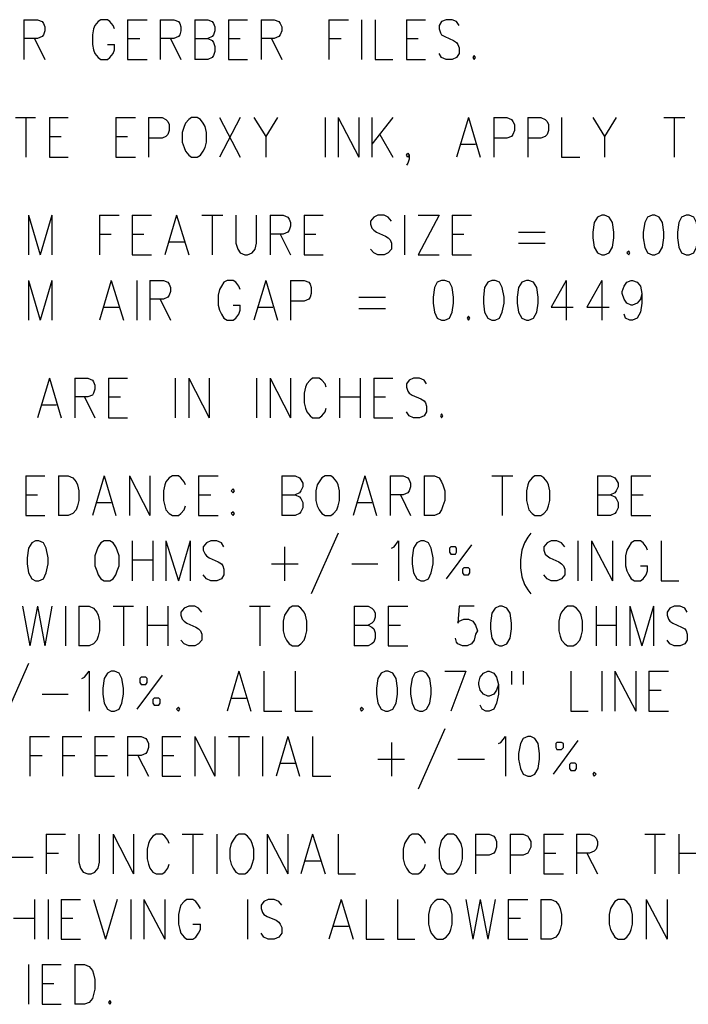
# Model space of a CAD drawing. Extents: x 11.9 to 28.1, y 10.8 to 21.2.
# Tile 35 of 43: x 25.1 to 26.2, y 16.6 to 18.1. Entities that reach past the tile are written whole.
import ezdxf

# ---------------------------------------------------------------- set-up
doc = ezdxf.new("R2010")
doc.units = 0
doc.header["$MEASUREMENT"] = 0
doc.layers.add('LAYNR1', color=2, linetype='Continuous')

msp = doc.modelspace()

# ---------------------------------------------------------------- linework, layer by layer
at = {"layer": 'LAYNR1', "color": 7}
for points in [[(25.153, 18.15), (25.153, 18.089)], [(25.153, 18.15), (25.174, 18.15), (25.181, 18.147), (25.183, 18.144), (25.185, 18.139), (25.185, 18.133), (25.183, 18.127), (25.181, 18.124), (25.174, 18.121), (25.153, 18.121)], [(25.292, 18.136), (25.29, 18.141), (25.285, 18.147), (25.281, 18.15), (25.271, 18.15), (25.267, 18.147), (25.262, 18.141), (25.26, 18.136)], [(25.312, 18.15), (25.312, 18.089)], [(25.312, 18.15), (25.342, 18.15)], [(25.362, 18.15), (25.362, 18.089)], [(25.362, 18.15), (25.383, 18.15), (25.39, 18.147), (25.392, 18.144), (25.394, 18.139), (25.394, 18.133), (25.392, 18.127), (25.39, 18.124), (25.383, 18.121), (25.362, 18.121)], [(25.415, 18.15), (25.415, 18.089)], [(25.415, 18.15), (25.435, 18.15), (25.442, 18.147), (25.444, 18.144), (25.446, 18.139), (25.446, 18.133), (25.444, 18.127), (25.442, 18.124), (25.435, 18.121)], [(25.467, 18.15), (25.467, 18.089)], [(25.467, 18.15), (25.496, 18.15)], [(25.517, 18.15), (25.517, 18.089)], [(25.517, 18.15), (25.537, 18.15), (25.544, 18.147), (25.546, 18.144), (25.549, 18.139), (25.549, 18.133), (25.546, 18.127), (25.544, 18.124), (25.537, 18.121), (25.517, 18.121)], [(25.621, 18.15), (25.621, 18.089)], [(25.621, 18.15), (25.651, 18.15)], [(25.671, 18.15), (25.671, 18.089)], [(25.692, 18.15), (25.692, 18.089)], [(25.74, 18.15), (25.74, 18.089)], [(25.74, 18.15), (25.769, 18.15)], [(25.821, 18.141), (25.817, 18.147), (25.81, 18.15), (25.801, 18.15), (25.794, 18.147), (25.79, 18.141), (25.79, 18.136)], [(25.26, 18.136), (25.258, 18.127), (25.258, 18.112)], [(25.79, 18.136), (25.792, 18.13), (25.794, 18.127), (25.799, 18.124), (25.812, 18.118), (25.817, 18.115), (25.819, 18.112)], [(25.169, 18.121), (25.185, 18.089)], [(25.312, 18.121), (25.331, 18.121)], [(25.378, 18.121), (25.394, 18.089)], [(25.415, 18.121), (25.435, 18.121), (25.442, 18.118), (25.444, 18.115), (25.446, 18.109), (25.446, 18.101), (25.444, 18.095), (25.442, 18.092), (25.435, 18.089)], [(25.467, 18.121), (25.485, 18.121)], [(25.533, 18.121), (25.549, 18.089)], [(25.621, 18.121), (25.64, 18.121)], [(25.74, 18.121), (25.758, 18.121)], [(25.258, 18.112), (25.26, 18.104), (25.262, 18.098), (25.267, 18.092), (25.271, 18.089)], [(25.281, 18.089), (25.285, 18.092), (25.29, 18.098), (25.292, 18.104), (25.292, 18.112)], [(25.281, 18.112), (25.292, 18.112)], [(25.819, 18.112), (25.821, 18.107), (25.821, 18.098), (25.817, 18.092), (25.81, 18.089)], [(25.271, 18.089), (25.281, 18.089)], [(25.312, 18.089), (25.342, 18.089)], [(25.435, 18.089), (25.415, 18.089)], [(25.467, 18.089), (25.496, 18.089)], [(25.692, 18.089), (25.719, 18.089)], [(25.74, 18.089), (25.769, 18.089)], [(25.801, 18.089), (25.794, 18.092), (25.79, 18.098)], [(25.81, 18.089), (25.801, 18.089)], [(25.844, 18.095), (25.842, 18.092), (25.844, 18.089)], [(25.844, 18.089), (25.846, 18.092), (25.844, 18.095)], [(25.14, 18), (25.171, 18)], [(25.156, 18), (25.156, 17.939)], [(25.192, 18), (25.192, 17.939)], [(25.192, 18), (25.221, 18)], [(25.294, 18), (25.294, 17.939)], [(25.294, 18), (25.324, 18)], [(25.344, 18), (25.344, 17.939)], [(25.344, 18), (25.365, 18), (25.371, 17.997), (25.374, 17.994), (25.376, 17.989), (25.376, 17.98), (25.374, 17.974), (25.371, 17.971), (25.365, 17.968), (25.344, 17.968)], [(25.41, 18), (25.406, 17.997), (25.401, 17.991), (25.399, 17.986)], [(25.431, 17.986), (25.428, 17.991), (25.424, 17.997), (25.419, 18), (25.41, 18)], [(25.453, 18), (25.485, 17.939)], [(25.485, 18), (25.453, 17.939)], [(25.506, 18), (25.524, 17.971), (25.524, 17.939)], [(25.542, 18), (25.524, 17.971)], [(25.615, 18), (25.615, 17.939)], [(25.635, 18), (25.635, 17.939)], [(25.635, 18), (25.667, 17.939)], [(25.667, 18), (25.667, 17.939)], [(25.687, 18), (25.687, 17.939)], [(25.719, 18), (25.687, 17.959)], [(25.835, 18), (25.817, 17.939)], [(25.835, 18), (25.853, 17.939)], [(25.874, 18), (25.874, 17.939)], [(25.874, 18), (25.894, 18), (25.901, 17.997), (25.903, 17.994), (25.906, 17.989), (25.906, 17.98), (25.903, 17.974), (25.901, 17.971), (25.894, 17.968), (25.874, 17.968)], [(25.926, 18), (25.926, 17.939)], [(25.926, 18), (25.946, 18), (25.953, 17.997), (25.956, 17.994), (25.958, 17.989), (25.958, 17.98), (25.956, 17.974), (25.953, 17.971), (25.946, 17.968), (25.926, 17.968)], [(25.978, 18), (25.978, 17.939)], [(26.026, 18), (26.044, 17.971), (26.044, 17.939)], [(26.062, 18), (26.044, 17.971)], [(26.135, 18), (26.167, 18)], [(26.151, 18), (26.151, 17.939)], [(25.399, 17.986), (25.396, 17.977), (25.396, 17.962)], [(25.433, 17.962), (25.433, 17.977), (25.431, 17.986)], [(25.192, 17.971), (25.21, 17.971)], [(25.294, 17.971), (25.312, 17.971)], [(25.699, 17.974), (25.719, 17.939)], [(25.396, 17.962), (25.399, 17.954), (25.401, 17.948), (25.406, 17.942), (25.41, 17.939)], [(25.419, 17.939), (25.424, 17.942), (25.428, 17.948), (25.431, 17.954), (25.433, 17.962)], [(25.824, 17.959), (25.846, 17.959)], [(25.192, 17.939), (25.221, 17.939)], [(25.294, 17.939), (25.324, 17.939)], [(25.41, 17.939), (25.419, 17.939)], [(25.742, 17.939), (25.74, 17.942), (25.742, 17.945), (25.744, 17.942), (25.744, 17.936), (25.742, 17.93), (25.74, 17.927)], [(25.744, 17.942), (25.742, 17.939)], [(25.978, 17.939), (26.006, 17.939)], [(25.16, 17.85), (25.16, 17.789)], [(25.16, 17.85), (25.178, 17.789)], [(25.196, 17.85), (25.178, 17.789)], [(25.196, 17.85), (25.196, 17.789)], [(25.269, 17.85), (25.269, 17.789)], [(25.269, 17.85), (25.299, 17.85)], [(25.319, 17.85), (25.319, 17.789)], [(25.319, 17.85), (25.349, 17.85)], [(25.387, 17.85), (25.369, 17.789)], [(25.387, 17.85), (25.406, 17.789)], [(25.426, 17.85), (25.458, 17.85)], [(25.442, 17.85), (25.442, 17.789)], [(25.478, 17.85), (25.478, 17.807), (25.481, 17.798), (25.485, 17.792), (25.492, 17.789)], [(25.496, 17.789), (25.503, 17.792), (25.508, 17.798), (25.51, 17.807), (25.51, 17.85)], [(25.531, 17.85), (25.531, 17.789)], [(25.531, 17.85), (25.551, 17.85), (25.558, 17.847), (25.56, 17.844), (25.562, 17.839), (25.562, 17.833), (25.56, 17.827), (25.558, 17.824), (25.551, 17.821), (25.531, 17.821)], [(25.583, 17.85), (25.583, 17.789)], [(25.583, 17.85), (25.612, 17.85)], [(25.717, 17.841), (25.712, 17.847), (25.706, 17.85), (25.696, 17.85), (25.69, 17.847), (25.685, 17.841), (25.685, 17.836)], [(25.737, 17.85), (25.737, 17.789)], [(25.79, 17.85), (25.758, 17.789)], [(25.758, 17.85), (25.79, 17.85)], [(25.81, 17.85), (25.81, 17.789)], [(25.81, 17.85), (25.84, 17.85)], [(26.04, 17.85), (26.033, 17.847), (26.028, 17.839), (26.026, 17.824), (26.026, 17.815), (26.028, 17.801), (26.033, 17.792), (26.04, 17.789)], [(26.044, 17.789), (26.051, 17.792), (26.056, 17.801), (26.058, 17.815), (26.058, 17.824), (26.056, 17.839), (26.051, 17.847), (26.044, 17.85), (26.04, 17.85)], [(26.117, 17.85), (26.11, 17.847), (26.106, 17.839), (26.103, 17.824), (26.103, 17.815), (26.106, 17.801), (26.11, 17.792), (26.117, 17.789)], [(26.121, 17.789), (26.128, 17.792), (26.133, 17.801), (26.135, 17.815), (26.135, 17.824), (26.133, 17.839), (26.128, 17.847), (26.121, 17.85), (26.117, 17.85)], [(26.169, 17.85), (26.162, 17.847), (26.158, 17.839), (26.156, 17.824), (26.156, 17.815), (26.158, 17.801), (26.162, 17.792), (26.169, 17.789)], [(26.174, 17.789), (26.181, 17.792), (26.185, 17.801), (26.187, 17.815), (26.187, 17.824), (26.185, 17.839), (26.181, 17.847), (26.174, 17.85), (26.169, 17.85)], [(25.685, 17.836), (25.687, 17.83), (25.69, 17.827), (25.694, 17.824), (25.708, 17.818), (25.712, 17.815), (25.715, 17.812)], [(25.269, 17.821), (25.287, 17.821)], [(25.319, 17.821), (25.337, 17.821)], [(25.546, 17.821), (25.562, 17.789)], [(25.583, 17.821), (25.601, 17.821)], [(25.81, 17.821), (25.828, 17.821)], [(25.912, 17.824), (25.953, 17.824)], [(25.376, 17.809), (25.399, 17.809)], [(25.715, 17.812), (25.717, 17.807), (25.717, 17.798), (25.712, 17.792), (25.706, 17.789)], [(25.912, 17.807), (25.953, 17.807)], [(25.319, 17.789), (25.349, 17.789)], [(25.492, 17.789), (25.496, 17.789)], [(25.583, 17.789), (25.612, 17.789)], [(25.696, 17.789), (25.69, 17.792), (25.685, 17.798)], [(25.706, 17.789), (25.696, 17.789)], [(25.758, 17.789), (25.79, 17.789)], [(25.81, 17.789), (25.84, 17.789)], [(26.04, 17.789), (26.044, 17.789)], [(26.081, 17.795), (26.078, 17.792), (26.081, 17.789)], [(26.081, 17.789), (26.083, 17.792), (26.081, 17.795)], [(26.117, 17.789), (26.121, 17.789)], [(26.169, 17.789), (26.174, 17.789)], [(25.16, 17.75), (25.16, 17.689)], [(25.16, 17.75), (25.178, 17.689)], [(25.196, 17.75), (25.178, 17.689)], [(25.196, 17.75), (25.196, 17.689)], [(25.287, 17.75), (25.269, 17.689)], [(25.287, 17.75), (25.306, 17.689)], [(25.326, 17.75), (25.326, 17.689)], [(25.346, 17.75), (25.346, 17.689)], [(25.346, 17.75), (25.367, 17.75), (25.374, 17.747), (25.376, 17.744), (25.378, 17.739), (25.378, 17.733), (25.376, 17.727), (25.374, 17.724), (25.367, 17.721), (25.346, 17.721)], [(25.485, 17.736), (25.483, 17.741), (25.478, 17.747), (25.474, 17.75), (25.465, 17.75), (25.46, 17.747), (25.456, 17.741), (25.453, 17.736)], [(25.524, 17.75), (25.506, 17.689)], [(25.524, 17.75), (25.542, 17.689)], [(25.562, 17.75), (25.562, 17.689)], [(25.562, 17.75), (25.583, 17.75), (25.59, 17.747), (25.592, 17.744), (25.594, 17.739), (25.594, 17.73), (25.592, 17.724), (25.59, 17.721), (25.583, 17.718), (25.562, 17.718)], [(25.794, 17.75), (25.787, 17.747), (25.783, 17.739), (25.781, 17.724), (25.781, 17.715), (25.783, 17.701), (25.787, 17.692), (25.794, 17.689)], [(25.799, 17.689), (25.806, 17.692), (25.81, 17.701), (25.812, 17.715), (25.812, 17.724), (25.81, 17.739), (25.806, 17.747), (25.799, 17.75), (25.794, 17.75)], [(25.871, 17.75), (25.865, 17.747), (25.86, 17.739), (25.858, 17.724), (25.858, 17.715), (25.86, 17.701), (25.865, 17.692), (25.871, 17.689)], [(25.876, 17.689), (25.883, 17.692), (25.887, 17.701), (25.89, 17.715), (25.89, 17.724), (25.887, 17.739), (25.883, 17.747), (25.876, 17.75), (25.871, 17.75)], [(25.924, 17.75), (25.917, 17.747), (25.912, 17.739), (25.91, 17.724), (25.91, 17.715), (25.912, 17.701), (25.917, 17.692), (25.924, 17.689)], [(25.928, 17.689), (25.935, 17.692), (25.94, 17.701), (25.942, 17.715), (25.942, 17.724), (25.94, 17.739), (25.935, 17.747), (25.928, 17.75), (25.924, 17.75)], [(25.985, 17.75), (25.962, 17.709), (25.996, 17.709)], [(25.985, 17.75), (25.985, 17.689)], [(26.04, 17.75), (26.017, 17.709), (26.051, 17.709)], [(26.04, 17.75), (26.04, 17.689)], [(26.085, 17.712), (26.078, 17.715), (26.074, 17.721), (26.071, 17.73), (26.071, 17.733), (26.074, 17.741), (26.078, 17.747), (26.085, 17.75), (26.087, 17.75), (26.094, 17.747), (26.099, 17.741), (26.101, 17.73), (26.101, 17.715), (26.099, 17.701), (26.094, 17.692), (26.087, 17.689)], [(25.453, 17.736), (25.451, 17.727), (25.451, 17.712)], [(26.101, 17.73), (26.099, 17.721), (26.094, 17.715), (26.087, 17.712)], [(25.276, 17.709), (25.299, 17.709)], [(25.362, 17.721), (25.378, 17.689)], [(25.451, 17.712), (25.453, 17.704), (25.456, 17.698), (25.46, 17.692), (25.465, 17.689)], [(25.474, 17.689), (25.478, 17.692), (25.483, 17.698), (25.485, 17.704), (25.485, 17.712)], [(25.474, 17.712), (25.485, 17.712)], [(25.512, 17.709), (25.535, 17.709)], [(25.667, 17.724), (25.708, 17.724)], [(26.087, 17.712), (26.085, 17.712)], [(25.667, 17.707), (25.708, 17.707)], [(25.835, 17.695), (25.833, 17.692), (25.835, 17.689)], [(25.835, 17.689), (25.837, 17.692), (25.835, 17.695)], [(26.083, 17.689), (26.076, 17.692), (26.074, 17.698)], [(25.465, 17.689), (25.474, 17.689)], [(25.794, 17.689), (25.799, 17.689)], [(25.871, 17.689), (25.876, 17.689)], [(25.924, 17.689), (25.928, 17.689)], [(26.087, 17.689), (26.083, 17.689)], [(25.192, 17.6), (25.174, 17.539)], [(25.192, 17.6), (25.21, 17.539)], [(25.231, 17.6), (25.231, 17.539)], [(25.231, 17.6), (25.251, 17.6), (25.258, 17.597), (25.26, 17.594), (25.262, 17.589), (25.262, 17.583), (25.26, 17.577), (25.258, 17.574), (25.251, 17.571), (25.231, 17.571)], [(25.283, 17.6), (25.283, 17.539)], [(25.283, 17.6), (25.312, 17.6)], [(25.385, 17.6), (25.385, 17.539)], [(25.406, 17.6), (25.406, 17.539)], [(25.406, 17.6), (25.437, 17.539)], [(25.437, 17.6), (25.437, 17.539)], [(25.51, 17.6), (25.51, 17.539)], [(25.531, 17.6), (25.531, 17.539)], [(25.531, 17.6), (25.562, 17.539)], [(25.562, 17.6), (25.562, 17.539)], [(25.617, 17.586), (25.615, 17.591), (25.61, 17.597), (25.606, 17.6), (25.596, 17.6), (25.592, 17.597), (25.587, 17.591), (25.585, 17.586)], [(25.637, 17.6), (25.637, 17.539)], [(25.669, 17.6), (25.669, 17.539)], [(25.69, 17.6), (25.69, 17.539)], [(25.69, 17.6), (25.719, 17.6)], [(25.771, 17.591), (25.767, 17.597), (25.76, 17.6), (25.751, 17.6), (25.744, 17.597), (25.74, 17.591), (25.74, 17.586)], [(25.585, 17.586), (25.583, 17.577), (25.583, 17.562)], [(25.74, 17.586), (25.742, 17.58), (25.744, 17.577), (25.749, 17.574), (25.762, 17.568), (25.767, 17.565), (25.769, 17.562)], [(25.181, 17.559), (25.203, 17.559)], [(25.246, 17.571), (25.262, 17.539)], [(25.283, 17.571), (25.301, 17.571)], [(25.583, 17.562), (25.585, 17.554), (25.587, 17.548), (25.592, 17.542), (25.596, 17.539)], [(25.637, 17.571), (25.669, 17.571)], [(25.69, 17.571), (25.708, 17.571)], [(25.769, 17.562), (25.771, 17.557), (25.771, 17.548), (25.767, 17.542), (25.76, 17.539)], [(25.606, 17.539), (25.61, 17.542), (25.615, 17.548), (25.617, 17.554)], [(25.751, 17.539), (25.744, 17.542), (25.74, 17.548)], [(25.794, 17.545), (25.792, 17.542), (25.794, 17.539)], [(25.794, 17.539), (25.796, 17.542), (25.794, 17.545)], [(25.283, 17.539), (25.312, 17.539)], [(25.596, 17.539), (25.606, 17.539)], [(25.69, 17.539), (25.719, 17.539)], [(25.76, 17.539), (25.751, 17.539)], [(25.156, 17.45), (25.156, 17.389)], [(25.156, 17.45), (25.185, 17.45)], [(25.206, 17.45), (25.206, 17.389)], [(25.206, 17.45), (25.221, 17.45), (25.228, 17.447), (25.233, 17.441), (25.235, 17.436)], [(25.276, 17.45), (25.258, 17.389)], [(25.276, 17.45), (25.294, 17.389)], [(25.315, 17.45), (25.315, 17.389)], [(25.315, 17.45), (25.346, 17.389)], [(25.346, 17.45), (25.346, 17.389)], [(25.401, 17.436), (25.399, 17.441), (25.394, 17.447), (25.39, 17.45), (25.381, 17.45), (25.376, 17.447), (25.371, 17.441), (25.369, 17.436)], [(25.421, 17.45), (25.421, 17.389)], [(25.421, 17.45), (25.451, 17.45)], [(25.549, 17.45), (25.549, 17.389)], [(25.549, 17.45), (25.569, 17.45), (25.576, 17.447), (25.578, 17.444), (25.581, 17.439), (25.581, 17.433), (25.578, 17.427), (25.576, 17.424), (25.569, 17.421)], [(25.615, 17.45), (25.61, 17.447), (25.606, 17.441), (25.603, 17.436)], [(25.635, 17.436), (25.633, 17.441), (25.628, 17.447), (25.624, 17.45), (25.615, 17.45)], [(25.676, 17.45), (25.658, 17.389)], [(25.676, 17.45), (25.694, 17.389)], [(25.715, 17.45), (25.715, 17.389)], [(25.715, 17.45), (25.735, 17.45), (25.742, 17.447), (25.744, 17.444), (25.746, 17.439), (25.746, 17.433), (25.744, 17.427), (25.742, 17.424), (25.735, 17.421), (25.715, 17.421)], [(25.767, 17.45), (25.767, 17.389)], [(25.767, 17.45), (25.783, 17.45), (25.79, 17.447), (25.794, 17.441), (25.796, 17.436)], [(25.871, 17.45), (25.903, 17.45)], [(25.887, 17.45), (25.887, 17.389)], [(25.937, 17.45), (25.933, 17.447), (25.928, 17.441), (25.926, 17.436)], [(25.958, 17.436), (25.956, 17.441), (25.951, 17.447), (25.946, 17.45), (25.937, 17.45)], [(26.033, 17.45), (26.033, 17.389)], [(26.033, 17.45), (26.053, 17.45), (26.06, 17.447), (26.062, 17.444), (26.065, 17.439), (26.065, 17.433), (26.062, 17.427), (26.06, 17.424), (26.053, 17.421)], [(26.085, 17.45), (26.085, 17.389)], [(26.085, 17.45), (26.115, 17.45)], [(25.235, 17.436), (25.237, 17.427), (25.237, 17.412)], [(25.369, 17.436), (25.367, 17.427), (25.367, 17.412)], [(25.603, 17.436), (25.601, 17.427), (25.601, 17.412)], [(25.637, 17.412), (25.637, 17.427), (25.635, 17.436)], [(25.796, 17.436), (25.799, 17.427), (25.799, 17.412)], [(25.926, 17.436), (25.924, 17.427), (25.924, 17.412)], [(25.96, 17.412), (25.96, 17.427), (25.958, 17.436)], [(25.156, 17.421), (25.174, 17.421)], [(25.237, 17.412), (25.235, 17.404), (25.233, 17.398), (25.228, 17.392), (25.221, 17.389)], [(25.265, 17.409), (25.287, 17.409)], [(25.367, 17.412), (25.369, 17.404), (25.371, 17.398), (25.376, 17.392), (25.381, 17.389)], [(25.421, 17.421), (25.44, 17.421)], [(25.549, 17.421), (25.569, 17.421), (25.576, 17.418), (25.578, 17.415), (25.581, 17.409), (25.581, 17.401), (25.578, 17.395), (25.576, 17.392), (25.569, 17.389)], [(25.601, 17.412), (25.603, 17.404), (25.606, 17.398), (25.61, 17.392), (25.615, 17.389)], [(25.624, 17.389), (25.628, 17.392), (25.633, 17.398), (25.635, 17.404), (25.637, 17.412)], [(25.665, 17.409), (25.687, 17.409)], [(25.731, 17.421), (25.746, 17.389)], [(25.799, 17.412), (25.796, 17.404), (25.794, 17.398), (25.79, 17.392), (25.783, 17.389)], [(25.924, 17.412), (25.926, 17.404), (25.928, 17.398), (25.933, 17.392), (25.937, 17.389)], [(25.946, 17.389), (25.951, 17.392), (25.956, 17.398), (25.958, 17.404), (25.96, 17.412)], [(26.033, 17.421), (26.053, 17.421), (26.06, 17.418), (26.062, 17.415), (26.065, 17.409), (26.065, 17.401), (26.062, 17.395), (26.06, 17.392), (26.053, 17.389)], [(26.085, 17.421), (26.103, 17.421)], [(25.39, 17.389), (25.394, 17.392), (25.399, 17.398), (25.401, 17.404)], [(25.474, 17.395), (25.471, 17.392), (25.474, 17.389)], [(25.474, 17.389), (25.476, 17.392), (25.474, 17.395)], [(25.156, 17.389), (25.185, 17.389)], [(25.221, 17.389), (25.206, 17.389)], [(25.381, 17.389), (25.39, 17.389)], [(25.421, 17.389), (25.451, 17.389)], [(25.569, 17.389), (25.549, 17.389)], [(25.615, 17.389), (25.624, 17.389)], [(25.783, 17.389), (25.767, 17.389)], [(25.937, 17.389), (25.946, 17.389)], [(26.053, 17.389), (26.033, 17.389)], [(26.085, 17.389), (26.115, 17.389)], [(25.635, 17.362), (25.594, 17.269)], [(25.931, 17.362), (25.926, 17.356), (25.921, 17.347), (25.917, 17.336)], [(25.171, 17.35), (25.165, 17.347), (25.16, 17.339), (25.158, 17.324), (25.158, 17.315), (25.16, 17.301), (25.165, 17.292), (25.171, 17.289)], [(25.176, 17.289), (25.183, 17.292), (25.187, 17.301), (25.19, 17.315), (25.19, 17.324), (25.187, 17.339), (25.183, 17.347), (25.176, 17.35), (25.171, 17.35)], [(25.276, 17.35), (25.271, 17.347), (25.267, 17.341), (25.265, 17.336)], [(25.296, 17.336), (25.294, 17.341), (25.29, 17.347), (25.285, 17.35), (25.276, 17.35)], [(25.319, 17.35), (25.319, 17.289)], [(25.351, 17.35), (25.351, 17.289)], [(25.371, 17.35), (25.371, 17.289)], [(25.371, 17.35), (25.39, 17.289)], [(25.408, 17.35), (25.39, 17.289)], [(25.408, 17.35), (25.408, 17.289)], [(25.46, 17.341), (25.456, 17.347), (25.449, 17.35), (25.44, 17.35), (25.433, 17.347), (25.428, 17.341), (25.428, 17.336)], [(25.717, 17.339), (25.721, 17.341), (25.728, 17.35), (25.728, 17.289)], [(25.762, 17.35), (25.756, 17.347), (25.751, 17.339), (25.749, 17.324), (25.749, 17.315), (25.751, 17.301), (25.756, 17.292), (25.762, 17.289)], [(25.767, 17.289), (25.774, 17.292), (25.778, 17.301), (25.781, 17.315), (25.781, 17.324), (25.778, 17.339), (25.774, 17.347), (25.767, 17.35), (25.762, 17.35)], [(25.983, 17.341), (25.978, 17.347), (25.971, 17.35), (25.962, 17.35), (25.956, 17.347), (25.951, 17.341), (25.951, 17.336)], [(26.003, 17.35), (26.003, 17.289)], [(26.024, 17.35), (26.024, 17.289)], [(26.024, 17.35), (26.056, 17.289)], [(26.056, 17.35), (26.056, 17.289)], [(26.11, 17.336), (26.108, 17.341), (26.103, 17.347), (26.099, 17.35), (26.09, 17.35), (26.085, 17.347), (26.081, 17.341), (26.078, 17.336)], [(26.131, 17.35), (26.131, 17.289)], [(25.265, 17.336), (25.262, 17.327), (25.262, 17.312)], [(25.299, 17.312), (25.299, 17.327), (25.296, 17.336)], [(25.428, 17.336), (25.431, 17.33), (25.433, 17.327), (25.437, 17.324), (25.451, 17.318), (25.456, 17.315), (25.458, 17.312)], [(25.553, 17.341), (25.553, 17.289)], [(25.84, 17.344), (25.801, 17.292)], [(25.917, 17.336), (25.915, 17.321), (25.915, 17.309), (25.917, 17.295), (25.921, 17.283), (25.926, 17.275), (25.931, 17.269)], [(25.951, 17.336), (25.953, 17.33), (25.956, 17.327), (25.96, 17.324), (25.974, 17.318), (25.978, 17.315), (25.981, 17.312)], [(26.078, 17.336), (26.076, 17.327), (26.076, 17.312)], [(25.319, 17.321), (25.351, 17.321)], [(25.262, 17.312), (25.265, 17.304), (25.267, 17.298), (25.271, 17.292), (25.276, 17.289)], [(25.285, 17.289), (25.29, 17.292), (25.294, 17.298), (25.296, 17.304), (25.299, 17.312)], [(25.458, 17.312), (25.46, 17.307), (25.46, 17.298), (25.456, 17.292), (25.449, 17.289)], [(25.533, 17.315), (25.574, 17.315)], [(25.656, 17.315), (25.696, 17.315)], [(25.981, 17.312), (25.983, 17.307), (25.983, 17.298), (25.978, 17.292), (25.971, 17.289)], [(26.076, 17.312), (26.078, 17.304), (26.081, 17.298), (26.085, 17.292), (26.09, 17.289)], [(26.099, 17.289), (26.103, 17.292), (26.108, 17.298), (26.11, 17.304), (26.11, 17.312)], [(26.099, 17.312), (26.11, 17.312)], [(25.171, 17.289), (25.176, 17.289)], [(25.276, 17.289), (25.285, 17.289)], [(25.44, 17.289), (25.433, 17.292), (25.428, 17.298)], [(25.449, 17.289), (25.44, 17.289)], [(25.762, 17.289), (25.767, 17.289)], [(25.962, 17.289), (25.956, 17.292), (25.951, 17.298)], [(25.971, 17.289), (25.962, 17.289)], [(26.09, 17.289), (26.099, 17.289)], [(26.131, 17.289), (26.158, 17.289)], [(25.151, 17.25), (25.162, 17.189)], [(25.174, 17.25), (25.162, 17.189)], [(25.174, 17.25), (25.185, 17.189)], [(25.196, 17.25), (25.185, 17.189)], [(25.217, 17.25), (25.217, 17.189)], [(25.237, 17.25), (25.237, 17.189)], [(25.237, 17.25), (25.253, 17.25), (25.26, 17.247), (25.265, 17.241), (25.267, 17.236)], [(25.29, 17.25), (25.321, 17.25)], [(25.306, 17.25), (25.306, 17.189)], [(25.342, 17.25), (25.342, 17.189)], [(25.374, 17.25), (25.374, 17.189)], [(25.426, 17.241), (25.421, 17.247), (25.415, 17.25), (25.406, 17.25), (25.399, 17.247), (25.394, 17.241), (25.394, 17.236)], [(25.499, 17.25), (25.531, 17.25)], [(25.515, 17.25), (25.515, 17.189)], [(25.565, 17.25), (25.56, 17.247), (25.556, 17.241), (25.553, 17.236)], [(25.585, 17.236), (25.583, 17.241), (25.578, 17.247), (25.574, 17.25), (25.565, 17.25)], [(25.66, 17.25), (25.66, 17.189)], [(25.66, 17.25), (25.681, 17.25), (25.687, 17.247), (25.69, 17.244), (25.692, 17.239), (25.692, 17.233), (25.69, 17.227), (25.687, 17.224), (25.681, 17.221)], [(25.712, 17.25), (25.712, 17.189)], [(25.712, 17.25), (25.742, 17.25)], [(25.844, 17.25), (25.821, 17.25), (25.819, 17.224), (25.821, 17.227), (25.828, 17.23), (25.835, 17.23), (25.842, 17.227), (25.846, 17.221), (25.849, 17.212)], [(25.883, 17.25), (25.876, 17.247), (25.871, 17.239), (25.869, 17.224), (25.869, 17.215), (25.871, 17.201), (25.876, 17.192), (25.883, 17.189)], [(25.887, 17.189), (25.894, 17.192), (25.899, 17.201), (25.901, 17.215), (25.901, 17.224), (25.899, 17.239), (25.894, 17.247), (25.887, 17.25), (25.883, 17.25)], [(25.987, 17.25), (25.983, 17.247), (25.978, 17.241), (25.976, 17.236)], [(26.008, 17.236), (26.006, 17.241), (26.001, 17.247), (25.996, 17.25), (25.987, 17.25)], [(26.031, 17.25), (26.031, 17.189)], [(26.062, 17.25), (26.062, 17.189)], [(26.083, 17.25), (26.083, 17.189)], [(26.083, 17.25), (26.101, 17.189)], [(26.119, 17.25), (26.101, 17.189)], [(26.119, 17.25), (26.119, 17.189)], [(26.171, 17.241), (26.167, 17.247), (26.16, 17.25), (26.151, 17.25), (26.144, 17.247), (26.14, 17.241), (26.14, 17.236)], [(25.267, 17.236), (25.269, 17.227), (25.269, 17.212)], [(25.394, 17.236), (25.396, 17.23), (25.399, 17.227), (25.403, 17.224), (25.417, 17.218), (25.421, 17.215), (25.424, 17.212)], [(25.553, 17.236), (25.551, 17.227), (25.551, 17.212)], [(25.587, 17.212), (25.587, 17.227), (25.585, 17.236)], [(25.976, 17.236), (25.974, 17.227), (25.974, 17.212)], [(26.01, 17.212), (26.01, 17.227), (26.008, 17.236)], [(26.14, 17.236), (26.142, 17.23), (26.144, 17.227), (26.149, 17.224), (26.162, 17.218), (26.167, 17.215), (26.169, 17.212)], [(25.269, 17.212), (25.267, 17.204), (25.265, 17.198), (25.26, 17.192), (25.253, 17.189)], [(25.342, 17.221), (25.374, 17.221)], [(25.424, 17.212), (25.426, 17.207), (25.426, 17.198), (25.421, 17.192), (25.415, 17.189)], [(25.551, 17.212), (25.553, 17.204), (25.556, 17.198), (25.56, 17.192), (25.565, 17.189)], [(25.574, 17.189), (25.578, 17.192), (25.583, 17.198), (25.585, 17.204), (25.587, 17.212)], [(25.66, 17.221), (25.681, 17.221), (25.687, 17.218), (25.69, 17.215), (25.692, 17.209), (25.692, 17.201), (25.69, 17.195), (25.687, 17.192), (25.681, 17.189)], [(25.712, 17.221), (25.731, 17.221)], [(25.849, 17.212), (25.846, 17.207), (25.844, 17.198), (25.84, 17.192), (25.833, 17.189)], [(25.974, 17.212), (25.976, 17.204), (25.978, 17.198), (25.983, 17.192), (25.987, 17.189)], [(25.996, 17.189), (26.001, 17.192), (26.006, 17.198), (26.008, 17.204), (26.01, 17.212)], [(26.031, 17.221), (26.062, 17.221)], [(26.169, 17.212), (26.171, 17.207), (26.171, 17.198), (26.167, 17.192), (26.16, 17.189)], [(25.406, 17.189), (25.399, 17.192), (25.394, 17.198)], [(25.826, 17.189), (25.819, 17.192), (25.817, 17.195), (25.815, 17.201)], [(26.151, 17.189), (26.144, 17.192), (26.14, 17.198)], [(25.253, 17.189), (25.237, 17.189)], [(25.415, 17.189), (25.406, 17.189)], [(25.565, 17.189), (25.574, 17.189)], [(25.681, 17.189), (25.66, 17.189)], [(25.712, 17.189), (25.742, 17.189)], [(25.833, 17.189), (25.826, 17.189)], [(25.883, 17.189), (25.887, 17.189)], [(25.987, 17.189), (25.996, 17.189)], [(26.16, 17.189), (26.151, 17.189)], [(25.16, 17.162), (25.119, 17.069)], [(25.242, 17.139), (25.246, 17.141), (25.253, 17.15), (25.253, 17.089)], [(25.287, 17.15), (25.281, 17.147), (25.276, 17.139), (25.274, 17.124), (25.274, 17.115), (25.276, 17.101), (25.281, 17.092), (25.287, 17.089)], [(25.292, 17.089), (25.299, 17.092), (25.303, 17.101), (25.306, 17.115), (25.306, 17.124), (25.303, 17.139), (25.299, 17.147), (25.292, 17.15), (25.287, 17.15)], [(25.483, 17.15), (25.465, 17.089)], [(25.483, 17.15), (25.501, 17.089)], [(25.521, 17.15), (25.521, 17.089)], [(25.569, 17.15), (25.569, 17.089)], [(25.708, 17.15), (25.701, 17.147), (25.696, 17.139), (25.694, 17.124), (25.694, 17.115), (25.696, 17.101), (25.701, 17.092), (25.708, 17.089)], [(25.712, 17.089), (25.719, 17.092), (25.724, 17.101), (25.726, 17.115), (25.726, 17.124), (25.724, 17.139), (25.719, 17.147), (25.712, 17.15), (25.708, 17.15)], [(25.76, 17.15), (25.753, 17.147), (25.749, 17.139), (25.746, 17.124), (25.746, 17.115), (25.749, 17.101), (25.753, 17.092), (25.76, 17.089)], [(25.765, 17.089), (25.771, 17.092), (25.776, 17.101), (25.778, 17.115), (25.778, 17.124), (25.776, 17.139), (25.771, 17.147), (25.765, 17.15), (25.76, 17.15)], [(25.799, 17.15), (25.831, 17.15)], [(25.831, 17.15), (25.808, 17.089)], [(25.865, 17.112), (25.858, 17.115), (25.853, 17.121), (25.851, 17.13), (25.851, 17.133), (25.853, 17.141), (25.858, 17.147), (25.865, 17.15), (25.867, 17.15), (25.874, 17.147), (25.878, 17.141), (25.881, 17.13), (25.881, 17.115), (25.878, 17.101), (25.874, 17.092), (25.867, 17.089)], [(25.901, 17.15), (25.901, 17.13)], [(25.919, 17.15), (25.919, 17.13)], [(25.992, 17.15), (25.992, 17.089)], [(26.04, 17.15), (26.04, 17.089)], [(26.06, 17.15), (26.06, 17.089)], [(26.06, 17.15), (26.092, 17.089)], [(26.092, 17.15), (26.092, 17.089)], [(26.112, 17.15), (26.112, 17.089)], [(26.112, 17.15), (26.142, 17.15)], [(25.365, 17.144), (25.326, 17.092)], [(25.881, 17.13), (25.878, 17.121), (25.874, 17.115), (25.867, 17.112)], [(26.112, 17.121), (26.131, 17.121)], [(25.181, 17.115), (25.221, 17.115)], [(25.471, 17.109), (25.494, 17.109)], [(25.867, 17.112), (25.865, 17.112)], [(25.39, 17.095), (25.387, 17.092), (25.39, 17.089)], [(25.39, 17.089), (25.392, 17.092), (25.39, 17.095)], [(25.671, 17.095), (25.669, 17.092), (25.671, 17.089)], [(25.671, 17.089), (25.674, 17.092), (25.671, 17.095)], [(25.862, 17.089), (25.856, 17.092), (25.853, 17.098)], [(25.287, 17.089), (25.292, 17.089)], [(25.521, 17.089), (25.549, 17.089)], [(25.569, 17.089), (25.596, 17.089)], [(25.708, 17.089), (25.712, 17.089)], [(25.76, 17.089), (25.765, 17.089)], [(25.867, 17.089), (25.862, 17.089)], [(25.992, 17.089), (26.019, 17.089)], [(26.112, 17.089), (26.142, 17.089)], [(25.799, 17.062), (25.758, 16.969)], [(25.162, 17.05), (25.162, 16.989)], [(25.162, 17.05), (25.192, 17.05)], [(25.212, 17.05), (25.212, 16.989)], [(25.212, 17.05), (25.242, 17.05)], [(25.262, 17.05), (25.262, 16.989)], [(25.262, 17.05), (25.292, 17.05)], [(25.312, 17.05), (25.312, 16.989)], [(25.312, 17.05), (25.333, 17.05), (25.34, 17.047), (25.342, 17.044), (25.344, 17.039), (25.344, 17.033), (25.342, 17.027), (25.34, 17.024), (25.333, 17.021), (25.312, 17.021)], [(25.365, 17.05), (25.365, 16.989)], [(25.365, 17.05), (25.394, 17.05)], [(25.415, 17.05), (25.415, 16.989)], [(25.415, 17.05), (25.446, 16.989)], [(25.446, 17.05), (25.446, 16.989)], [(25.467, 17.05), (25.499, 17.05)], [(25.483, 17.05), (25.483, 16.989)], [(25.519, 17.05), (25.519, 16.989)], [(25.558, 17.05), (25.54, 16.989)], [(25.558, 17.05), (25.576, 16.989)], [(25.596, 17.05), (25.596, 16.989)], [(25.881, 17.039), (25.885, 17.041), (25.892, 17.05), (25.892, 16.989)], [(25.926, 17.05), (25.919, 17.047), (25.915, 17.039), (25.912, 17.024), (25.912, 17.015), (25.915, 17.001), (25.919, 16.992), (25.926, 16.989)], [(25.931, 16.989), (25.937, 16.992), (25.942, 17.001), (25.944, 17.015), (25.944, 17.024), (25.942, 17.039), (25.937, 17.047), (25.931, 17.05), (25.926, 17.05)], [(25.717, 17.041), (25.717, 16.989)], [(26.003, 17.044), (25.965, 16.992)], [(25.162, 17.021), (25.181, 17.021)], [(25.212, 17.021), (25.231, 17.021)], [(25.262, 17.021), (25.281, 17.021)], [(25.328, 17.021), (25.344, 16.989)], [(25.365, 17.021), (25.383, 17.021)], [(25.696, 17.015), (25.737, 17.015)], [(25.819, 17.015), (25.86, 17.015)], [(25.546, 17.009), (25.569, 17.009)], [(25.262, 16.989), (25.292, 16.989)], [(25.365, 16.989), (25.394, 16.989)], [(25.596, 16.989), (25.624, 16.989)], [(25.926, 16.989), (25.931, 16.989)], [(26.028, 16.995), (26.026, 16.992), (26.028, 16.989)], [(26.028, 16.989), (26.031, 16.992), (26.028, 16.995)], [(25.187, 16.9), (25.187, 16.839)], [(25.187, 16.9), (25.217, 16.9)], [(25.237, 16.9), (25.237, 16.857), (25.24, 16.848), (25.244, 16.842), (25.251, 16.839)], [(25.256, 16.839), (25.262, 16.842), (25.267, 16.848), (25.269, 16.857), (25.269, 16.9)], [(25.29, 16.9), (25.29, 16.839)], [(25.29, 16.9), (25.321, 16.839)], [(25.321, 16.9), (25.321, 16.839)], [(25.376, 16.886), (25.374, 16.891), (25.369, 16.897), (25.365, 16.9), (25.356, 16.9), (25.351, 16.897), (25.346, 16.891), (25.344, 16.886)], [(25.396, 16.9), (25.428, 16.9)], [(25.412, 16.9), (25.412, 16.839)], [(25.449, 16.9), (25.449, 16.839)], [(25.483, 16.9), (25.478, 16.897), (25.474, 16.891), (25.471, 16.886)], [(25.503, 16.886), (25.501, 16.891), (25.496, 16.897), (25.492, 16.9), (25.483, 16.9)], [(25.526, 16.9), (25.526, 16.839)], [(25.526, 16.9), (25.558, 16.839)], [(25.558, 16.9), (25.558, 16.839)], [(25.596, 16.9), (25.578, 16.839)], [(25.596, 16.9), (25.615, 16.839)], [(25.635, 16.9), (25.635, 16.839)], [(25.769, 16.886), (25.767, 16.891), (25.762, 16.897), (25.758, 16.9), (25.749, 16.9), (25.744, 16.897), (25.74, 16.891), (25.737, 16.886)], [(25.803, 16.9), (25.799, 16.897), (25.794, 16.891), (25.792, 16.886)], [(25.824, 16.886), (25.821, 16.891), (25.817, 16.897), (25.812, 16.9), (25.803, 16.9)], [(25.846, 16.9), (25.846, 16.839)], [(25.846, 16.9), (25.867, 16.9), (25.874, 16.897), (25.876, 16.894), (25.878, 16.889), (25.878, 16.88), (25.876, 16.874), (25.874, 16.871), (25.867, 16.868), (25.846, 16.868)], [(25.899, 16.9), (25.899, 16.839)], [(25.899, 16.9), (25.919, 16.9), (25.926, 16.897), (25.928, 16.894), (25.931, 16.889), (25.931, 16.88), (25.928, 16.874), (25.926, 16.871), (25.919, 16.868), (25.899, 16.868)], [(25.951, 16.9), (25.951, 16.839)], [(25.951, 16.9), (25.981, 16.9)], [(26.001, 16.9), (26.001, 16.839)], [(26.001, 16.9), (26.021, 16.9), (26.028, 16.897), (26.031, 16.894), (26.033, 16.889), (26.033, 16.883), (26.031, 16.877), (26.028, 16.874), (26.021, 16.871), (26.001, 16.871)], [(26.106, 16.9), (26.137, 16.9)], [(26.121, 16.9), (26.121, 16.839)], [(26.158, 16.9), (26.158, 16.839)], [(25.344, 16.886), (25.342, 16.877), (25.342, 16.862)], [(25.471, 16.886), (25.469, 16.877), (25.469, 16.862)], [(25.506, 16.862), (25.506, 16.877), (25.503, 16.886)], [(25.737, 16.886), (25.735, 16.877), (25.735, 16.862)], [(25.792, 16.886), (25.79, 16.877), (25.79, 16.862)], [(25.826, 16.862), (25.826, 16.877), (25.824, 16.886)], [(25.126, 16.865), (25.167, 16.865)], [(25.187, 16.871), (25.206, 16.871)], [(25.951, 16.871), (25.969, 16.871)], [(26.017, 16.871), (26.033, 16.839)], [(26.158, 16.871), (26.19, 16.871)], [(25.342, 16.862), (25.344, 16.854), (25.346, 16.848), (25.351, 16.842), (25.356, 16.839)], [(25.365, 16.839), (25.369, 16.842), (25.374, 16.848), (25.376, 16.854)], [(25.469, 16.862), (25.471, 16.854), (25.474, 16.848), (25.478, 16.842), (25.483, 16.839)], [(25.492, 16.839), (25.496, 16.842), (25.501, 16.848), (25.503, 16.854), (25.506, 16.862)], [(25.585, 16.859), (25.608, 16.859)], [(25.735, 16.862), (25.737, 16.854), (25.74, 16.848), (25.744, 16.842), (25.749, 16.839)], [(25.758, 16.839), (25.762, 16.842), (25.767, 16.848), (25.769, 16.854)], [(25.79, 16.862), (25.792, 16.854), (25.794, 16.848), (25.799, 16.842), (25.803, 16.839)], [(25.812, 16.839), (25.817, 16.842), (25.821, 16.848), (25.824, 16.854), (25.826, 16.862)], [(25.251, 16.839), (25.256, 16.839)], [(25.356, 16.839), (25.365, 16.839)], [(25.483, 16.839), (25.492, 16.839)], [(25.635, 16.839), (25.662, 16.839)], [(25.749, 16.839), (25.758, 16.839)], [(25.803, 16.839), (25.812, 16.839)], [(25.951, 16.839), (25.981, 16.839)], [(25.169, 16.8), (25.169, 16.739)], [(25.19, 16.8), (25.19, 16.739)], [(25.21, 16.8), (25.21, 16.739)], [(25.21, 16.8), (25.24, 16.8)], [(25.26, 16.8), (25.278, 16.739)], [(25.296, 16.8), (25.278, 16.739)], [(25.317, 16.8), (25.317, 16.739)], [(25.337, 16.8), (25.337, 16.739)], [(25.337, 16.8), (25.369, 16.739)], [(25.369, 16.8), (25.369, 16.739)], [(25.424, 16.786), (25.421, 16.791), (25.417, 16.797), (25.412, 16.8), (25.403, 16.8), (25.399, 16.797), (25.394, 16.791), (25.392, 16.786)], [(25.496, 16.8), (25.496, 16.739)], [(25.549, 16.791), (25.544, 16.797), (25.537, 16.8), (25.528, 16.8), (25.521, 16.797), (25.517, 16.791), (25.517, 16.786)], [(25.64, 16.8), (25.621, 16.739)], [(25.64, 16.8), (25.658, 16.739)], [(25.678, 16.8), (25.678, 16.739)], [(25.726, 16.8), (25.726, 16.739)], [(25.787, 16.8), (25.783, 16.797), (25.778, 16.791), (25.776, 16.786)], [(25.808, 16.786), (25.806, 16.791), (25.801, 16.797), (25.796, 16.8), (25.787, 16.8)], [(25.831, 16.8), (25.842, 16.739)], [(25.853, 16.8), (25.842, 16.739)], [(25.853, 16.8), (25.865, 16.739)], [(25.876, 16.8), (25.865, 16.739)], [(25.896, 16.8), (25.896, 16.739)], [(25.896, 16.8), (25.926, 16.8)], [(25.946, 16.8), (25.946, 16.739)], [(25.946, 16.8), (25.962, 16.8), (25.969, 16.797), (25.974, 16.791), (25.976, 16.786)], [(26.065, 16.8), (26.06, 16.797), (26.056, 16.791), (26.053, 16.786)], [(26.085, 16.786), (26.083, 16.791), (26.078, 16.797), (26.074, 16.8), (26.065, 16.8)], [(26.108, 16.8), (26.108, 16.739)], [(26.108, 16.8), (26.14, 16.739)], [(26.14, 16.8), (26.14, 16.739)], [(25.392, 16.786), (25.39, 16.777), (25.39, 16.762)], [(25.517, 16.786), (25.519, 16.78), (25.521, 16.777), (25.526, 16.774), (25.54, 16.768), (25.544, 16.765), (25.546, 16.762)], [(25.776, 16.786), (25.774, 16.777), (25.774, 16.762)], [(25.81, 16.762), (25.81, 16.777), (25.808, 16.786)], [(25.976, 16.786), (25.978, 16.777), (25.978, 16.762)], [(26.053, 16.786), (26.051, 16.777), (26.051, 16.762)], [(26.087, 16.762), (26.087, 16.777), (26.085, 16.786)], [(25.137, 16.771), (25.169, 16.771)], [(25.21, 16.771), (25.228, 16.771)], [(25.39, 16.762), (25.392, 16.754), (25.394, 16.748), (25.399, 16.742), (25.403, 16.739)], [(25.412, 16.739), (25.417, 16.742), (25.421, 16.748), (25.424, 16.754), (25.424, 16.762)], [(25.412, 16.762), (25.424, 16.762)], [(25.546, 16.762), (25.549, 16.757), (25.549, 16.748), (25.544, 16.742), (25.537, 16.739)], [(25.628, 16.759), (25.651, 16.759)], [(25.774, 16.762), (25.776, 16.754), (25.778, 16.748), (25.783, 16.742), (25.787, 16.739)], [(25.796, 16.739), (25.801, 16.742), (25.806, 16.748), (25.808, 16.754), (25.81, 16.762)], [(25.896, 16.771), (25.915, 16.771)], [(25.978, 16.762), (25.976, 16.754), (25.974, 16.748), (25.969, 16.742), (25.962, 16.739)], [(26.051, 16.762), (26.053, 16.754), (26.056, 16.748), (26.06, 16.742), (26.065, 16.739)], [(26.074, 16.739), (26.078, 16.742), (26.083, 16.748), (26.085, 16.754), (26.087, 16.762)], [(25.528, 16.739), (25.521, 16.742), (25.517, 16.748)], [(25.21, 16.739), (25.24, 16.739)], [(25.403, 16.739), (25.412, 16.739)], [(25.537, 16.739), (25.528, 16.739)], [(25.678, 16.739), (25.706, 16.739)], [(25.726, 16.739), (25.753, 16.739)], [(25.787, 16.739), (25.796, 16.739)], [(25.896, 16.739), (25.926, 16.739)], [(25.962, 16.739), (25.946, 16.739)], [(26.065, 16.739), (26.074, 16.739)], [(25.16, 16.7), (25.16, 16.639)], [(25.181, 16.7), (25.181, 16.639)], [(25.181, 16.7), (25.21, 16.7)], [(25.231, 16.7), (25.231, 16.639)], [(25.231, 16.7), (25.246, 16.7), (25.253, 16.697), (25.258, 16.691), (25.26, 16.686)], [(25.26, 16.686), (25.262, 16.677), (25.262, 16.662)], [(25.181, 16.671), (25.199, 16.671)], [(25.262, 16.662), (25.26, 16.654), (25.258, 16.648), (25.253, 16.642), (25.246, 16.639)], [(25.181, 16.639), (25.21, 16.639)], [(25.246, 16.639), (25.231, 16.639)], [(25.285, 16.645), (25.283, 16.642), (25.285, 16.639)], [(25.285, 16.639), (25.287, 16.642), (25.285, 16.645)]]:
    msp.add_lwpolyline(points, dxfattribs=at)
for points in [[(25.474, 17.43), (25.471, 17.427), (25.474, 17.424), (25.476, 17.427), (25.474, 17.43)], [(25.806, 17.333), (25.808, 17.33), (25.815, 17.33), (25.817, 17.333), (25.817, 17.339), (25.815, 17.341), (25.808, 17.341), (25.806, 17.339), (25.806, 17.333)], [(25.828, 17.298), (25.835, 17.298), (25.837, 17.301), (25.837, 17.307), (25.835, 17.309), (25.828, 17.309), (25.826, 17.307), (25.826, 17.301), (25.828, 17.298)], [(25.331, 17.133), (25.333, 17.13), (25.34, 17.13), (25.342, 17.133), (25.342, 17.139), (25.34, 17.141), (25.333, 17.141), (25.331, 17.139), (25.331, 17.133)], [(25.353, 17.098), (25.36, 17.098), (25.362, 17.101), (25.362, 17.107), (25.36, 17.109), (25.353, 17.109), (25.351, 17.107), (25.351, 17.101), (25.353, 17.098)], [(25.969, 17.033), (25.971, 17.03), (25.978, 17.03), (25.981, 17.033), (25.981, 17.039), (25.978, 17.041), (25.971, 17.041), (25.969, 17.039), (25.969, 17.033)], [(25.992, 16.998), (25.999, 16.998), (26.001, 17.001), (26.001, 17.007), (25.999, 17.009), (25.992, 17.009), (25.99, 17.007), (25.99, 17.001), (25.992, 16.998)]]:
    msp.add_lwpolyline(points, close=True, dxfattribs=at)

doc.saveas('drawing.dxf')
